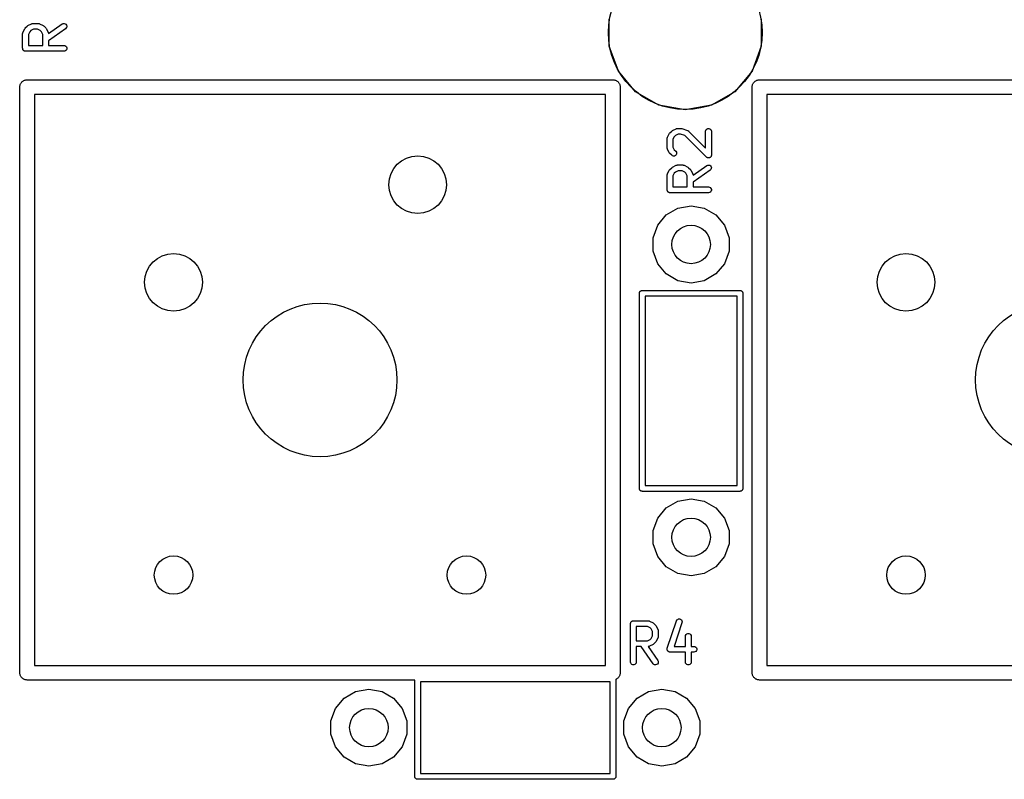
# Model space of a CAD drawing. Extents: x 85 to 363, y -189 to -115.
# Tile 4 of 38: x 126 to 151, y -172 to -153. Entities that reach past the tile are written whole.
import ezdxf

# ---------------------------------------------------------------- set-up
doc = ezdxf.new("R2010")
doc.units = 0
doc.header["$MEASUREMENT"] = 0
doc.layers.add('BLACK', color=7, linetype='CONTINUOUS')

msp = doc.modelspace()

# ---------------------------------------------------------------- linework, layer by layer
at = {"layer": 'Black'}
for p, q in [((140.872, -153.238), (140.872, -152.54)), ((144.827, -152.54), (144.827, -153.238)), ((125.622, -152.886), (125.623, -152.882)), ((125.623, -152.882), (125.671, -152.787)), ((125.671, -152.787), (125.678, -152.777)), ((125.678, -152.777), (125.685, -152.768)), ((125.685, -152.768), (125.733, -152.72)), ((125.733, -152.72), (125.742, -152.713)), ((125.742, -152.713), (125.752, -152.706)), ((125.752, -152.706), (125.847, -152.658)), ((125.8, -152.865), (125.765, -152.934)), ((125.83, -152.835), (125.8, -152.865)), ((125.899, -152.8), (125.83, -152.835)), ((125.847, -152.658), (125.851, -152.657)), ((125.851, -152.657), (125.855, -152.655)), ((125.855, -152.655), (125.864, -152.653)), ((125.864, -152.653), (125.872, -152.651)), ((125.872, -152.651), (125.877, -152.651)), ((125.877, -152.651), (125.881, -152.65)), ((125.881, -152.65), (126.024, -152.65)), ((126.006, -152.8), (125.899, -152.8)), ((126.075, -152.835), (126.006, -152.8)), ((126.024, -152.65), (126.028, -152.651)), ((126.028, -152.651), (126.032, -152.651)), ((126.032, -152.651), (126.041, -152.653)), ((126.041, -152.653), (126.049, -152.655)), ((126.049, -152.655), (126.053, -152.657)), ((126.053, -152.657), (126.057, -152.658)), ((126.057, -152.658), (126.152, -152.706)), ((126.105, -152.865), (126.075, -152.835)), ((126.139, -152.934), (126.105, -152.865)), ((126.152, -152.706), (126.162, -152.713)), ((126.162, -152.713), (126.172, -152.72)), ((126.172, -152.72), (126.22, -152.768)), ((126.22, -152.768), (126.226, -152.777)), ((126.226, -152.777), (126.234, -152.787)), ((126.234, -152.787), (126.281, -152.882)), ((126.281, -152.882), (126.283, -152.886)), ((126.289, -152.915), (126.647, -152.664)), ((126.733, -152.787), (126.289, -153.098)), ((126.647, -152.664), (126.671, -152.653)), ((126.671, -152.653), (126.697, -152.651)), ((126.697, -152.651), (126.722, -152.657)), ((126.722, -152.657), (126.743, -152.672)), ((126.752, -152.768), (126.733, -152.787)), ((126.743, -152.672), (126.758, -152.694)), ((126.763, -152.745), (126.752, -152.768)), ((126.758, -152.694), (126.765, -152.719)), ((126.765, -152.719), (126.763, -152.745)), ((125.615, -152.916), (125.616, -152.912)), ((125.615, -153.297), (125.615, -152.916)), ((125.616, -152.907), (125.618, -152.899)), ((125.616, -152.912), (125.616, -152.907)), ((125.618, -152.899), (125.62, -152.89)), ((125.62, -152.89), (125.622, -152.886)), ((125.765, -152.934), (125.765, -153.222)), ((126.139, -153.222), (126.139, -152.934)), ((126.283, -152.886), (126.285, -152.89)), ((126.285, -152.89), (126.286, -152.899)), ((126.286, -152.899), (126.289, -152.907)), ((126.289, -152.907), (126.288, -152.912)), ((126.288, -152.912), (126.289, -152.915)), ((126.289, -153.098), (126.289, -153.222)), ((125.617, -153.303), (125.615, -153.297)), ((125.617, -153.31), (125.617, -153.303)), ((125.619, -153.316), (125.617, -153.31)), ((125.62, -153.322), (125.619, -153.316)), ((125.623, -153.328), (125.62, -153.322)), ((125.625, -153.334), (125.623, -153.328)), ((125.63, -153.339), (125.625, -153.334)), ((125.633, -153.345), (125.63, -153.339)), ((125.638, -153.349), (125.633, -153.345)), ((125.642, -153.354), (125.638, -153.349)), ((125.648, -153.358), (125.642, -153.354)), ((125.653, -153.362), (125.648, -153.358)), ((125.659, -153.364), (125.653, -153.362)), ((125.665, -153.367), (125.659, -153.364)), ((125.671, -153.368), (125.665, -153.367)), ((125.677, -153.371), (125.671, -153.368)), ((125.684, -153.371), (125.677, -153.371)), ((125.69, -153.372), (125.684, -153.371)), ((126.69, -153.372), (125.69, -153.372)), ((125.765, -153.222), (126.139, -153.222)), ((126.289, -153.222), (126.69, -153.222)), ((126.69, -153.222), (126.716, -153.226)), ((126.716, -153.367), (126.69, -153.372)), ((126.716, -153.226), (126.739, -153.239)), ((126.739, -153.354), (126.716, -153.367)), ((126.739, -153.239), (126.755, -153.259)), ((126.755, -153.334), (126.739, -153.354)), ((126.755, -153.259), (126.764, -153.284)), ((126.764, -153.31), (126.755, -153.334)), ((126.764, -153.284), (126.764, -153.31)), ((141.111, -153.893), (140.872, -153.238)), ((144.827, -153.238), (144.588, -153.893)), ((141.559, -154.427), (141.111, -153.893)), ((144.588, -153.893), (144.14, -154.427)), ((125.597, -154.172), (125.608, -154.159)), ((125.608, -154.159), (125.622, -154.151)), ((125.622, -154.151), (125.635, -154.14)), ((125.635, -154.14), (125.65, -154.134)), ((125.65, -154.134), (125.665, -154.126)), ((125.665, -154.126), (125.681, -154.123)), ((125.681, -154.123), (125.697, -154.117)), ((125.697, -154.117), (125.714, -154.117)), ((125.714, -154.117), (125.73, -154.114)), ((125.73, -154.114), (140.97, -154.114)), ((140.97, -154.114), (140.986, -154.117)), ((140.986, -154.117), (141.003, -154.117)), ((141.003, -154.117), (141.019, -154.123)), ((141.019, -154.123), (141.035, -154.126)), ((141.035, -154.126), (141.05, -154.134)), ((141.05, -154.134), (141.065, -154.14)), ((141.065, -154.14), (141.078, -154.151)), ((141.078, -154.151), (141.092, -154.159)), ((141.092, -154.159), (141.103, -154.172)), ((144.647, -154.172), (144.658, -154.159)), ((144.658, -154.159), (144.672, -154.151)), ((144.672, -154.151), (144.685, -154.14)), ((144.685, -154.14), (144.7, -154.134)), ((144.7, -154.134), (144.715, -154.126)), ((144.715, -154.126), (144.731, -154.123)), ((144.731, -154.123), (144.747, -154.117)), ((144.747, -154.117), (144.764, -154.117)), ((144.764, -154.117), (144.78, -154.114)), ((144.78, -154.114), (160.02, -154.114)), ((125.539, -154.305), (125.542, -154.289)), ((125.539, -169.545), (125.539, -154.305)), ((125.542, -154.272), (125.548, -154.256)), ((125.542, -154.289), (125.542, -154.272)), ((125.548, -154.256), (125.551, -154.24)), ((125.551, -154.24), (125.559, -154.225)), ((125.559, -154.225), (125.565, -154.21)), ((125.565, -154.21), (125.576, -154.197)), ((125.576, -154.197), (125.584, -154.183)), ((125.584, -154.183), (125.597, -154.172)), ((141.103, -154.172), (141.116, -154.183)), ((141.116, -154.183), (141.124, -154.197)), ((141.124, -154.197), (141.135, -154.21)), ((141.135, -154.21), (141.141, -154.225)), ((141.141, -154.225), (141.149, -154.24)), ((141.149, -154.24), (141.152, -154.256)), ((141.152, -154.256), (141.158, -154.272)), ((141.158, -154.272), (141.158, -154.289)), ((141.158, -154.289), (141.16, -154.305)), ((141.16, -154.305), (141.16, -169.545)), ((144.589, -154.305), (144.592, -154.289)), ((144.589, -169.545), (144.589, -154.305)), ((144.592, -154.272), (144.598, -154.256)), ((144.592, -154.289), (144.592, -154.272)), ((144.598, -154.256), (144.601, -154.24)), ((144.601, -154.24), (144.609, -154.225)), ((144.609, -154.225), (144.615, -154.21)), ((144.615, -154.21), (144.626, -154.197)), ((144.626, -154.197), (144.634, -154.183)), ((144.634, -154.183), (144.647, -154.172)), ((125.92, -154.495), (125.92, -169.355)), ((140.779, -154.495), (125.92, -154.495)), ((140.779, -169.355), (140.779, -154.495)), ((142.163, -154.776), (141.559, -154.427)), ((144.14, -154.427), (143.536, -154.776)), ((144.97, -154.495), (144.97, -169.355)), ((159.829, -154.495), (144.97, -154.495)), ((142.85, -154.897), (142.163, -154.776)), ((143.536, -154.776), (142.85, -154.897)), ((142.497, -155.451), (142.506, -155.444)), ((142.506, -155.444), (142.516, -155.437)), ((142.516, -155.437), (142.611, -155.389)), ((142.611, -155.389), (142.615, -155.388)), ((142.615, -155.388), (142.619, -155.386)), ((142.619, -155.386), (142.628, -155.384)), ((142.628, -155.384), (142.636, -155.382)), ((142.636, -155.382), (142.641, -155.382)), ((142.641, -155.382), (142.645, -155.381)), ((142.645, -155.381), (142.74, -155.381)), ((142.74, -155.381), (142.752, -155.383)), ((142.752, -155.383), (142.764, -155.385)), ((142.764, -155.385), (142.907, -155.433)), ((142.907, -155.433), (142.91, -155.435)), ((142.91, -155.435), (142.915, -155.436)), ((142.915, -155.436), (142.922, -155.441)), ((142.922, -155.441), (142.93, -155.445)), ((142.93, -155.445), (142.932, -155.448)), ((143.379, -155.456), (143.384, -155.43)), ((143.384, -155.43), (143.397, -155.408)), ((143.397, -155.408), (143.417, -155.391)), ((143.417, -155.391), (143.441, -155.382)), ((143.441, -155.382), (143.467, -155.382)), ((143.467, -155.382), (143.492, -155.391)), ((143.492, -155.391), (143.512, -155.408)), ((143.512, -155.408), (143.525, -155.43)), ((143.525, -155.43), (143.529, -155.456)), ((142.379, -155.647), (142.38, -155.642)), ((142.379, -155.885), (142.379, -155.647)), ((142.38, -155.638), (142.382, -155.63)), ((142.38, -155.642), (142.38, -155.638)), ((142.382, -155.63), (142.384, -155.621)), ((142.384, -155.621), (142.386, -155.617)), ((142.386, -155.617), (142.387, -155.613)), ((142.387, -155.613), (142.435, -155.518)), ((142.435, -155.518), (142.442, -155.508)), ((142.442, -155.508), (142.449, -155.498)), ((142.449, -155.498), (142.497, -155.451)), ((142.564, -155.596), (142.529, -155.664)), ((142.529, -155.664), (142.529, -155.867)), ((142.594, -155.565), (142.564, -155.596)), ((142.663, -155.531), (142.594, -155.565)), ((142.728, -155.531), (142.663, -155.531)), ((142.842, -155.569), (142.728, -155.531)), ((143.401, -156.128), (142.842, -155.569)), ((142.932, -155.448), (142.936, -155.451)), ((142.936, -155.451), (143.379, -155.894)), ((143.379, -155.894), (143.379, -155.456)), ((143.529, -155.456), (143.529, -156.075)), ((142.38, -155.889), (142.379, -155.885)), ((142.38, -155.893), (142.38, -155.889)), ((142.382, -155.902), (142.38, -155.893)), ((142.384, -155.91), (142.382, -155.902)), ((142.386, -155.914), (142.384, -155.91)), ((142.387, -155.918), (142.386, -155.914)), ((142.435, -156.013), (142.387, -155.918)), ((142.529, -155.867), (142.564, -155.935)), ((142.564, -155.935), (142.603, -155.974)), ((142.442, -156.023), (142.435, -156.013)), ((142.449, -156.033), (142.442, -156.023)), ((142.497, -156.08), (142.449, -156.033)), ((142.518, -156.095), (142.497, -156.08)), ((142.543, -156.102), (142.518, -156.095)), ((142.569, -156.1), (142.543, -156.102)), ((142.593, -156.089), (142.569, -156.1)), ((142.611, -156.07), (142.593, -156.089)), ((142.603, -155.974), (142.618, -155.996)), ((142.622, -156.047), (142.611, -156.07)), ((142.618, -155.996), (142.624, -156.021)), ((142.624, -156.021), (142.622, -156.047)), ((143.409, -156.134), (143.401, -156.128)), ((143.417, -156.14), (143.409, -156.134)), ((143.42, -156.141), (143.417, -156.14)), ((143.423, -156.143), (143.42, -156.141)), ((143.432, -156.146), (143.423, -156.143)), ((143.441, -156.149), (143.432, -156.146)), ((143.445, -156.149), (143.441, -156.149)), ((143.448, -156.15), (143.445, -156.149)), ((143.458, -156.149), (143.448, -156.15)), ((143.467, -156.149), (143.458, -156.149)), ((143.471, -156.148), (143.467, -156.149)), ((143.474, -156.148), (143.471, -156.148)), ((143.483, -156.143), (143.474, -156.148)), ((143.492, -156.14), (143.483, -156.143)), ((143.494, -156.138), (143.492, -156.14)), ((143.497, -156.137), (143.494, -156.138)), ((143.504, -156.13), (143.497, -156.137)), ((143.512, -156.123), (143.504, -156.13)), ((143.513, -156.12), (143.512, -156.123)), ((143.516, -156.118), (143.513, -156.12)), ((143.52, -156.109), (143.516, -156.118)), ((143.525, -156.101), (143.52, -156.109)), ((143.527, -156.094), (143.525, -156.097)), ((143.525, -156.097), (143.525, -156.101)), ((143.528, -156.085), (143.527, -156.094)), ((143.529, -156.075), (143.528, -156.085)), ((142.387, -156.565), (142.435, -156.47)), ((142.435, -156.47), (142.442, -156.46)), ((142.442, -156.46), (142.449, -156.451)), ((142.449, -156.451), (142.497, -156.403)), ((142.497, -156.403), (142.506, -156.396)), ((142.506, -156.396), (142.516, -156.389)), ((142.516, -156.389), (142.611, -156.341)), ((142.611, -156.341), (142.615, -156.34)), ((142.615, -156.34), (142.619, -156.338)), ((142.619, -156.338), (142.628, -156.336)), ((142.628, -156.336), (142.636, -156.334)), ((142.636, -156.334), (142.641, -156.334)), ((142.641, -156.334), (142.645, -156.333)), ((142.645, -156.333), (142.788, -156.333)), ((142.788, -156.333), (142.792, -156.334)), ((142.792, -156.334), (142.796, -156.334)), ((142.796, -156.334), (142.805, -156.336)), ((142.805, -156.336), (142.813, -156.338)), ((142.813, -156.338), (142.817, -156.34)), ((142.817, -156.34), (142.821, -156.341)), ((142.821, -156.341), (142.916, -156.389)), ((142.916, -156.389), (142.926, -156.396)), ((142.926, -156.396), (142.936, -156.403)), ((142.936, -156.403), (142.984, -156.451)), ((142.984, -156.451), (142.99, -156.46)), ((142.99, -156.46), (142.998, -156.47)), ((142.998, -156.47), (143.045, -156.565)), ((143.053, -156.598), (143.411, -156.347)), ((143.497, -156.47), (143.053, -156.781)), ((143.411, -156.347), (143.435, -156.336)), ((143.435, -156.336), (143.461, -156.334)), ((143.461, -156.334), (143.486, -156.34)), ((143.486, -156.34), (143.507, -156.355)), ((143.516, -156.451), (143.497, -156.47)), ((143.507, -156.355), (143.522, -156.377)), ((143.527, -156.428), (143.516, -156.451)), ((143.522, -156.377), (143.529, -156.402)), ((143.529, -156.402), (143.527, -156.428)), ((142.379, -156.599), (142.38, -156.595)), ((142.379, -156.98), (142.379, -156.599)), ((142.38, -156.59), (142.382, -156.582)), ((142.38, -156.595), (142.38, -156.59)), ((142.382, -156.582), (142.384, -156.573)), ((142.384, -156.573), (142.386, -156.569)), ((142.386, -156.569), (142.387, -156.565)), ((142.564, -156.548), (142.529, -156.617)), ((142.529, -156.617), (142.529, -156.905)), ((142.594, -156.518), (142.564, -156.548)), ((142.663, -156.483), (142.594, -156.518)), ((142.77, -156.483), (142.663, -156.483)), ((142.839, -156.518), (142.77, -156.483)), ((142.869, -156.548), (142.839, -156.518)), ((142.903, -156.617), (142.869, -156.548)), ((142.903, -156.905), (142.903, -156.617)), ((143.045, -156.565), (143.047, -156.569)), ((143.047, -156.569), (143.049, -156.573)), ((143.049, -156.573), (143.05, -156.582)), ((143.05, -156.582), (143.053, -156.59)), ((143.053, -156.59), (143.052, -156.595)), ((143.052, -156.595), (143.053, -156.598)), ((142.381, -156.986), (142.379, -156.98)), ((142.529, -156.905), (142.903, -156.905)), ((143.053, -156.781), (143.053, -156.905)), ((143.053, -156.905), (143.454, -156.905)), ((143.454, -156.905), (143.48, -156.909)), ((143.48, -156.909), (143.503, -156.922)), ((143.503, -156.922), (143.519, -156.942)), ((143.519, -156.942), (143.528, -156.967)), ((143.528, -156.967), (143.528, -156.993)), ((142.381, -156.993), (142.381, -156.986)), ((142.383, -156.999), (142.381, -156.993)), ((142.384, -157.005), (142.383, -156.999)), ((142.387, -157.011), (142.384, -157.005)), ((142.389, -157.017), (142.387, -157.011)), ((142.394, -157.022), (142.389, -157.017)), ((142.397, -157.028), (142.394, -157.022)), ((142.402, -157.032), (142.397, -157.028)), ((142.406, -157.037), (142.402, -157.032)), ((142.412, -157.041), (142.406, -157.037)), ((142.417, -157.045), (142.412, -157.041)), ((142.423, -157.047), (142.417, -157.045)), ((142.429, -157.05), (142.423, -157.047)), ((142.435, -157.051), (142.429, -157.05)), ((142.441, -157.054), (142.435, -157.051)), ((142.448, -157.054), (142.441, -157.054)), ((142.454, -157.055), (142.448, -157.054)), ((143.454, -157.055), (142.454, -157.055)), ((143.48, -157.05), (143.454, -157.055)), ((143.503, -157.037), (143.48, -157.05)), ((143.519, -157.017), (143.503, -157.037)), ((143.528, -156.993), (143.519, -157.017)), ((142.357, -157.632), (142.659, -157.458)), ((142.659, -157.458), (143.002, -157.397)), ((143.002, -157.397), (143.345, -157.458)), ((143.345, -157.458), (143.647, -157.632)), ((142.133, -157.899), (142.357, -157.632)), ((143.647, -157.632), (143.871, -157.899)), ((142.014, -158.227), (142.133, -157.899)), ((143.871, -157.899), (143.99, -158.227)), ((142.014, -158.575), (142.014, -158.227)), ((143.99, -158.227), (143.99, -158.575)), ((142.133, -158.902), (142.014, -158.575)), ((143.99, -158.575), (143.871, -158.902)), ((142.357, -159.169), (142.133, -158.902)), ((143.871, -158.902), (143.647, -159.169)), ((142.659, -159.344), (142.357, -159.169)), ((143.647, -159.169), (143.345, -159.344)), ((143.002, -159.404), (142.659, -159.344)), ((143.345, -159.344), (143.002, -159.404)), ((141.657, -159.671), (141.658, -159.664)), ((141.657, -164.751), (141.657, -159.671)), ((141.658, -159.658), (141.66, -159.652)), ((141.658, -159.664), (141.658, -159.658)), ((141.66, -159.652), (141.662, -159.645)), ((141.662, -159.645), (141.665, -159.639)), ((141.665, -159.639), (141.667, -159.633)), ((141.667, -159.633), (141.671, -159.628)), ((141.671, -159.628), (141.675, -159.623)), ((141.675, -159.623), (141.68, -159.618)), ((141.68, -159.618), (141.684, -159.613)), ((141.684, -159.613), (141.689, -159.61)), ((141.689, -159.61), (141.695, -159.606)), ((141.695, -159.606), (141.701, -159.604)), ((141.701, -159.604), (141.706, -159.6)), ((141.706, -159.6), (141.713, -159.599)), ((141.713, -159.599), (141.719, -159.597)), ((141.719, -159.597), (141.726, -159.597)), ((141.726, -159.597), (141.732, -159.596)), ((141.732, -159.596), (144.272, -159.596)), ((141.807, -159.746), (141.807, -164.676)), ((144.197, -159.746), (141.807, -159.746)), ((144.197, -164.676), (144.197, -159.746)), ((144.272, -159.596), (144.278, -159.597)), ((144.278, -159.597), (144.285, -159.597)), ((144.285, -159.597), (144.291, -159.599)), ((144.291, -159.599), (144.298, -159.6)), ((144.298, -159.6), (144.303, -159.604)), ((144.303, -159.604), (144.309, -159.606)), ((144.309, -159.606), (144.315, -159.61)), ((144.315, -159.61), (144.32, -159.613)), ((144.32, -159.613), (144.324, -159.618)), ((144.324, -159.618), (144.329, -159.623)), ((144.329, -159.623), (144.333, -159.628)), ((144.333, -159.628), (144.337, -159.633)), ((144.337, -159.633), (144.339, -159.639)), ((144.339, -159.639), (144.342, -159.645)), ((144.342, -159.645), (144.344, -159.652)), ((144.344, -159.652), (144.346, -159.658)), ((144.346, -159.658), (144.346, -159.664)), ((144.346, -159.664), (144.347, -159.671)), ((144.347, -159.671), (144.347, -164.751)), ((141.658, -164.757), (141.657, -164.751)), ((141.658, -164.764), (141.658, -164.757)), ((141.66, -164.77), (141.658, -164.764)), ((141.662, -164.776), (141.66, -164.77)), ((141.665, -164.782), (141.662, -164.776)), ((141.667, -164.788), (141.665, -164.782)), ((141.671, -164.793), (141.667, -164.788)), ((141.675, -164.799), (141.671, -164.793)), ((141.68, -164.803), (141.675, -164.799)), ((141.684, -164.808), (141.68, -164.803)), ((141.689, -164.811), (141.684, -164.808)), ((141.695, -164.816), (141.689, -164.811)), ((141.701, -164.818), (141.695, -164.816)), ((141.706, -164.821), (141.701, -164.818)), ((141.713, -164.822), (141.706, -164.821)), ((141.719, -164.825), (141.713, -164.822)), ((141.726, -164.825), (141.719, -164.825)), ((141.732, -164.826), (141.726, -164.825)), ((144.272, -164.826), (141.732, -164.826)), ((141.807, -164.676), (144.197, -164.676)), ((144.278, -164.825), (144.272, -164.826)), ((144.285, -164.825), (144.278, -164.825)), ((144.291, -164.822), (144.285, -164.825)), ((144.298, -164.821), (144.291, -164.822)), ((144.303, -164.818), (144.298, -164.821)), ((144.309, -164.816), (144.303, -164.818)), ((144.315, -164.811), (144.309, -164.816)), ((144.32, -164.808), (144.315, -164.811)), ((144.324, -164.803), (144.32, -164.808)), ((144.329, -164.799), (144.324, -164.803)), ((144.333, -164.793), (144.329, -164.799)), ((144.337, -164.788), (144.333, -164.793)), ((144.339, -164.782), (144.337, -164.788)), ((144.342, -164.776), (144.339, -164.782)), ((144.344, -164.77), (144.342, -164.776)), ((144.346, -164.764), (144.344, -164.77)), ((144.347, -164.751), (144.346, -164.757)), ((144.346, -164.757), (144.346, -164.764)), ((142.357, -165.252), (142.659, -165.078)), ((142.659, -165.078), (143.002, -165.017)), ((143.002, -165.017), (143.345, -165.078)), ((143.345, -165.078), (143.647, -165.252)), ((142.133, -165.519), (142.357, -165.252)), ((143.647, -165.252), (143.871, -165.519)), ((142.014, -165.847), (142.133, -165.519)), ((143.871, -165.519), (143.99, -165.847)), ((142.014, -166.195), (142.014, -165.847)), ((143.99, -165.847), (143.99, -166.195)), ((142.133, -166.522), (142.014, -166.195)), ((143.99, -166.195), (143.871, -166.522)), ((142.357, -166.789), (142.133, -166.522)), ((143.871, -166.522), (143.647, -166.789)), ((142.659, -166.964), (142.357, -166.789)), ((143.002, -167.024), (142.659, -166.964)), ((143.345, -166.964), (143.002, -167.024)), ((143.647, -166.789), (143.345, -166.964)), ((141.428, -168.254), (141.43, -168.248)), ((141.43, -168.248), (141.431, -168.241)), ((141.431, -168.241), (141.435, -168.236)), ((141.435, -168.236), (141.437, -168.23)), ((141.437, -168.23), (141.441, -168.225)), ((141.441, -168.225), (141.444, -168.219)), ((141.444, -168.219), (141.449, -168.215)), ((141.449, -168.215), (141.454, -168.21)), ((141.454, -168.21), (141.459, -168.206)), ((141.459, -168.206), (141.464, -168.202)), ((141.464, -168.202), (141.471, -168.2)), ((141.471, -168.2), (141.476, -168.197)), ((141.476, -168.197), (141.483, -168.196)), ((141.483, -168.196), (141.489, -168.193)), ((141.489, -168.193), (141.495, -168.193)), ((141.495, -168.193), (141.502, -168.192)), ((141.502, -168.192), (141.883, -168.192)), ((141.883, -168.192), (141.887, -168.193)), ((141.887, -168.193), (141.891, -168.193)), ((141.891, -168.193), (141.9, -168.195)), ((141.9, -168.195), (141.909, -168.197)), ((141.909, -168.197), (141.912, -168.199)), ((141.912, -168.199), (141.916, -168.2)), ((141.916, -168.2), (142.012, -168.248)), ((142.012, -168.248), (142.021, -168.255)), ((142.383, -168.91), (142.621, -168.196)), ((142.764, -168.243), (142.558, -168.859)), ((142.621, -168.196), (142.634, -168.173)), ((142.634, -168.173), (142.653, -168.156)), ((142.653, -168.156), (142.677, -168.146)), ((142.677, -168.146), (142.703, -168.145)), ((142.703, -168.145), (142.728, -168.154)), ((142.728, -168.154), (142.748, -168.17)), ((142.748, -168.17), (142.762, -168.192)), ((142.762, -168.192), (142.767, -168.217)), ((142.767, -168.217), (142.764, -168.243)), ((141.427, -168.267), (141.428, -168.261)), ((141.427, -169.267), (141.427, -168.267)), ((141.428, -168.261), (141.428, -168.254)), ((141.577, -168.342), (141.577, -168.716)), ((141.865, -168.342), (141.577, -168.342)), ((141.934, -168.376), (141.865, -168.342)), ((141.964, -168.407), (141.934, -168.376)), ((141.998, -168.475), (141.964, -168.407)), ((141.998, -168.583), (141.998, -168.475)), ((142.021, -168.255), (142.031, -168.262)), ((142.031, -168.262), (142.079, -168.309)), ((142.079, -168.309), (142.086, -168.319)), ((142.086, -168.319), (142.093, -168.329)), ((142.093, -168.329), (142.14, -168.424)), ((142.14, -168.424), (142.142, -168.428)), ((142.142, -168.428), (142.144, -168.432)), ((142.144, -168.432), (142.145, -168.441)), ((142.145, -168.441), (142.148, -168.449)), ((142.148, -168.449), (142.148, -168.453)), ((142.148, -168.453), (142.148, -168.458)), ((142.148, -168.458), (142.148, -168.6)), ((141.577, -168.716), (141.865, -168.716)), ((141.865, -168.716), (141.934, -168.682)), ((141.934, -168.682), (141.964, -168.651)), ((141.964, -168.651), (141.998, -168.583)), ((142.079, -168.749), (142.031, -168.796)), ((142.086, -168.739), (142.079, -168.749)), ((142.093, -168.729), (142.086, -168.739)), ((142.14, -168.634), (142.093, -168.729)), ((142.142, -168.63), (142.14, -168.634)), ((142.144, -168.626), (142.142, -168.63)), ((142.145, -168.617), (142.144, -168.626)), ((142.148, -168.609), (142.145, -168.617)), ((142.148, -168.6), (142.148, -168.605)), ((142.148, -168.605), (142.148, -168.609)), ((142.855, -168.6), (142.86, -168.575)), ((142.855, -168.859), (142.855, -168.6)), ((142.86, -168.575), (142.873, -168.552)), ((142.873, -168.552), (142.893, -168.536)), ((142.893, -168.536), (142.917, -168.527)), ((142.917, -168.527), (142.944, -168.527)), ((142.944, -168.527), (142.968, -168.536)), ((142.968, -168.536), (142.988, -168.552)), ((142.988, -168.552), (143.001, -168.575)), ((143.001, -168.575), (143.005, -168.6)), ((143.005, -168.6), (143.005, -168.859)), ((141.701, -168.866), (141.577, -168.866)), ((141.577, -168.866), (141.577, -169.267)), ((142.012, -169.31), (141.701, -168.866)), ((141.887, -168.865), (141.884, -168.866)), ((141.884, -168.866), (142.135, -169.224)), ((141.891, -168.865), (141.887, -168.865)), ((141.9, -168.863), (141.891, -168.865)), ((141.909, -168.861), (141.9, -168.863)), ((141.912, -168.859), (141.909, -168.861)), ((141.916, -168.858), (141.912, -168.859)), ((142.012, -168.81), (141.916, -168.858)), ((142.021, -168.803), (142.012, -168.81)), ((142.031, -168.796), (142.021, -168.803)), ((142.379, -168.936), (142.38, -168.928)), ((142.38, -168.941), (142.379, -168.936)), ((142.38, -168.921), (142.382, -168.916)), ((142.38, -168.928), (142.38, -168.921)), ((142.38, -168.947), (142.38, -168.941)), ((142.383, -168.954), (142.38, -168.947)), ((142.382, -168.916), (142.383, -168.91)), ((142.385, -168.961), (142.383, -168.954)), ((142.387, -168.966), (142.385, -168.961)), ((142.389, -168.971), (142.387, -168.966)), ((142.394, -168.977), (142.389, -168.971)), ((142.398, -168.984), (142.394, -168.977)), ((142.403, -168.987), (142.398, -168.984)), ((142.406, -168.991), (142.403, -168.987)), ((142.413, -168.995), (142.406, -168.991)), ((142.419, -169), (142.413, -168.995)), ((142.424, -169.002), (142.419, -169)), ((142.429, -169.004), (142.424, -169.002)), ((142.436, -169.006), (142.429, -169.004)), ((142.443, -169.008), (142.436, -169.006)), ((142.449, -169.008), (142.443, -169.008)), ((142.454, -169.009), (142.449, -169.008)), ((142.855, -169.009), (142.454, -169.009)), ((142.558, -168.859), (142.855, -168.859)), ((142.855, -169.267), (142.855, -169.009)), ((143.005, -168.859), (143.073, -168.859)), ((143.073, -169.009), (143.005, -169.009)), ((143.005, -169.009), (143.005, -169.267)), ((143.073, -168.859), (143.099, -168.863)), ((143.099, -169.004), (143.073, -169.009)), ((143.099, -168.863), (143.122, -168.876)), ((143.122, -168.991), (143.099, -169.004)), ((143.122, -168.876), (143.138, -168.896)), ((143.138, -168.971), (143.122, -168.991)), ((143.138, -168.896), (143.147, -168.921)), ((143.147, -168.947), (143.138, -168.971)), ((143.147, -168.921), (143.147, -168.947)), ((141.431, -169.293), (141.427, -169.267)), ((141.577, -169.267), (141.572, -169.293)), ((142.135, -169.224), (142.146, -169.248)), ((142.148, -169.274), (142.141, -169.299)), ((142.146, -169.248), (142.148, -169.274)), ((142.86, -169.293), (142.855, -169.267)), ((143.005, -169.267), (143.001, -169.293)), ((125.92, -169.355), (140.779, -169.355)), ((141.444, -169.315), (141.431, -169.293)), ((141.464, -169.332), (141.444, -169.315)), ((141.489, -169.341), (141.464, -169.332)), ((141.515, -169.341), (141.489, -169.341)), ((141.539, -169.332), (141.515, -169.341)), ((141.559, -169.315), (141.539, -169.332)), ((141.572, -169.293), (141.559, -169.315)), ((142.03, -169.329), (142.012, -169.31)), ((142.054, -169.34), (142.03, -169.329)), ((142.08, -169.342), (142.054, -169.34)), ((142.105, -169.335), (142.08, -169.342)), ((142.126, -169.32), (142.105, -169.335)), ((142.141, -169.299), (142.126, -169.32)), ((142.873, -169.315), (142.86, -169.293)), ((142.893, -169.332), (142.873, -169.315)), ((142.917, -169.341), (142.893, -169.332)), ((142.944, -169.341), (142.917, -169.341)), ((142.968, -169.332), (142.944, -169.341)), ((142.988, -169.315), (142.968, -169.332)), ((143.001, -169.293), (142.988, -169.315)), ((144.97, -169.355), (159.829, -169.355)), ((125.542, -169.561), (125.539, -169.545)), ((125.542, -169.578), (125.542, -169.561)), ((125.548, -169.594), (125.542, -169.578)), ((125.551, -169.61), (125.548, -169.594)), ((125.559, -169.625), (125.551, -169.61)), ((125.565, -169.64), (125.559, -169.625)), ((125.576, -169.653), (125.565, -169.64)), ((125.584, -169.667), (125.576, -169.653)), ((125.597, -169.678), (125.584, -169.667)), ((125.608, -169.691), (125.597, -169.678)), ((125.622, -169.699), (125.608, -169.691)), ((125.635, -169.71), (125.622, -169.699)), ((125.65, -169.716), (125.635, -169.71)), ((125.665, -169.724), (125.65, -169.716)), ((125.681, -169.727), (125.665, -169.724)), ((125.697, -169.733), (125.681, -169.727)), ((125.714, -169.733), (125.697, -169.733)), ((125.73, -169.736), (125.714, -169.733)), ((135.815, -169.736), (125.73, -169.736)), ((135.815, -172.244), (135.815, -169.736)), ((135.965, -169.779), (135.965, -172.169)), ((140.895, -169.779), (135.965, -169.779)), ((140.895, -172.169), (140.895, -169.779)), ((141.05, -169.716), (141.045, -169.718)), ((141.045, -169.718), (141.045, -172.244)), ((141.065, -169.71), (141.05, -169.716)), ((141.078, -169.699), (141.065, -169.71)), ((141.092, -169.691), (141.078, -169.699)), ((141.103, -169.678), (141.092, -169.691)), ((141.116, -169.667), (141.103, -169.678)), ((141.124, -169.653), (141.116, -169.667)), ((141.135, -169.64), (141.124, -169.653)), ((141.141, -169.625), (141.135, -169.64)), ((141.149, -169.61), (141.141, -169.625)), ((141.152, -169.594), (141.149, -169.61)), ((141.158, -169.578), (141.152, -169.594)), ((141.16, -169.545), (141.158, -169.561)), ((141.158, -169.561), (141.158, -169.578)), ((144.592, -169.561), (144.589, -169.545)), ((144.592, -169.578), (144.592, -169.561)), ((144.598, -169.594), (144.592, -169.578)), ((144.601, -169.61), (144.598, -169.594)), ((144.609, -169.625), (144.601, -169.61)), ((144.615, -169.64), (144.609, -169.625)), ((144.626, -169.653), (144.615, -169.64)), ((144.634, -169.667), (144.626, -169.653)), ((144.647, -169.678), (144.634, -169.667)), ((144.658, -169.691), (144.647, -169.678)), ((144.672, -169.699), (144.658, -169.691)), ((144.685, -169.71), (144.672, -169.699)), ((144.7, -169.716), (144.685, -169.71)), ((144.715, -169.724), (144.7, -169.716)), ((144.731, -169.727), (144.715, -169.724)), ((144.747, -169.733), (144.731, -169.727)), ((144.764, -169.733), (144.747, -169.733)), ((144.78, -169.736), (144.764, -169.733)), ((160.02, -169.736), (144.78, -169.736)), ((133.975, -170.205), (134.277, -170.031)), ((134.277, -170.031), (134.62, -169.97)), ((134.62, -169.97), (134.963, -170.031)), ((134.963, -170.031), (135.265, -170.205)), ((141.595, -170.205), (141.897, -170.031)), ((141.897, -170.031), (142.24, -169.97)), ((142.24, -169.97), (142.583, -170.031)), ((142.583, -170.031), (142.885, -170.205)), ((133.751, -170.472), (133.975, -170.205)), ((135.265, -170.205), (135.489, -170.472)), ((141.371, -170.472), (141.595, -170.205)), ((142.885, -170.205), (143.109, -170.472)), ((133.632, -170.8), (133.751, -170.472)), ((135.489, -170.472), (135.608, -170.8)), ((141.252, -170.8), (141.371, -170.472)), ((143.109, -170.472), (143.228, -170.8)), ((133.632, -171.148), (133.632, -170.8)), ((135.608, -170.8), (135.608, -171.148)), ((141.252, -171.148), (141.252, -170.8)), ((143.228, -170.8), (143.228, -171.148)), ((133.751, -171.475), (133.632, -171.148)), ((135.608, -171.148), (135.489, -171.475)), ((141.371, -171.475), (141.252, -171.148)), ((143.228, -171.148), (143.109, -171.475)), ((133.975, -171.742), (133.751, -171.475)), ((135.489, -171.475), (135.265, -171.742)), ((141.595, -171.742), (141.371, -171.475)), ((143.109, -171.475), (142.885, -171.742)), ((134.277, -171.917), (133.975, -171.742)), ((135.265, -171.742), (134.963, -171.917)), ((141.897, -171.917), (141.595, -171.742)), ((142.885, -171.742), (142.583, -171.917)), ((134.62, -171.977), (134.277, -171.917)), ((134.963, -171.917), (134.62, -171.977)), ((142.24, -171.977), (141.897, -171.917)), ((142.583, -171.917), (142.24, -171.977)), ((135.816, -172.25), (135.815, -172.244)), ((135.816, -172.257), (135.816, -172.25)), ((135.818, -172.263), (135.816, -172.257)), ((135.82, -172.269), (135.818, -172.263)), ((135.823, -172.275), (135.82, -172.269)), ((135.825, -172.281), (135.823, -172.275)), ((135.829, -172.286), (135.825, -172.281)), ((135.833, -172.292), (135.829, -172.286)), ((135.838, -172.296), (135.833, -172.292)), ((135.842, -172.301), (135.838, -172.296)), ((135.847, -172.304), (135.842, -172.301)), ((135.852, -172.309), (135.847, -172.304)), ((135.859, -172.311), (135.852, -172.309)), ((135.864, -172.314), (135.859, -172.311)), ((135.871, -172.315), (135.864, -172.314)), ((135.877, -172.318), (135.871, -172.315)), ((135.884, -172.318), (135.877, -172.318)), ((135.89, -172.319), (135.884, -172.318)), ((140.97, -172.319), (135.89, -172.319)), ((135.965, -172.169), (140.895, -172.169)), ((140.976, -172.318), (140.97, -172.319)), ((140.983, -172.318), (140.976, -172.318)), ((140.989, -172.315), (140.983, -172.318)), ((140.996, -172.314), (140.989, -172.315)), ((141.001, -172.311), (140.996, -172.314)), ((141.007, -172.309), (141.001, -172.311)), ((141.013, -172.304), (141.007, -172.309)), ((141.018, -172.301), (141.013, -172.304)), ((141.022, -172.296), (141.018, -172.301)), ((141.027, -172.292), (141.022, -172.296)), ((141.031, -172.286), (141.027, -172.292)), ((141.035, -172.281), (141.031, -172.286)), ((141.037, -172.275), (141.035, -172.281)), ((141.04, -172.269), (141.037, -172.275)), ((141.042, -172.263), (141.04, -172.269)), ((141.044, -172.257), (141.042, -172.263)), ((141.045, -172.244), (141.044, -172.25)), ((141.044, -172.25), (141.044, -172.257))]:
    msp.add_line(p, q, dxfattribs=at)
for centre, radius in [((142.85, -152.889), 2), ((135.89, -156.845), 0.751), ((143.002, -158.401), 0.5), ((129.54, -159.385), 0.751), ((148.59, -159.385), 0.751), ((133.35, -161.925), 2), ((152.4, -161.925), 2), ((143.002, -166.021), 0.5), ((129.54, -167.005), 0.5), ((137.16, -167.005), 0.5), ((148.59, -167.005), 0.5), ((134.62, -170.974), 0.5), ((142.24, -170.974), 0.5)]:
    msp.add_circle(centre, radius, dxfattribs=at)

doc.saveas('drawing.dxf')
